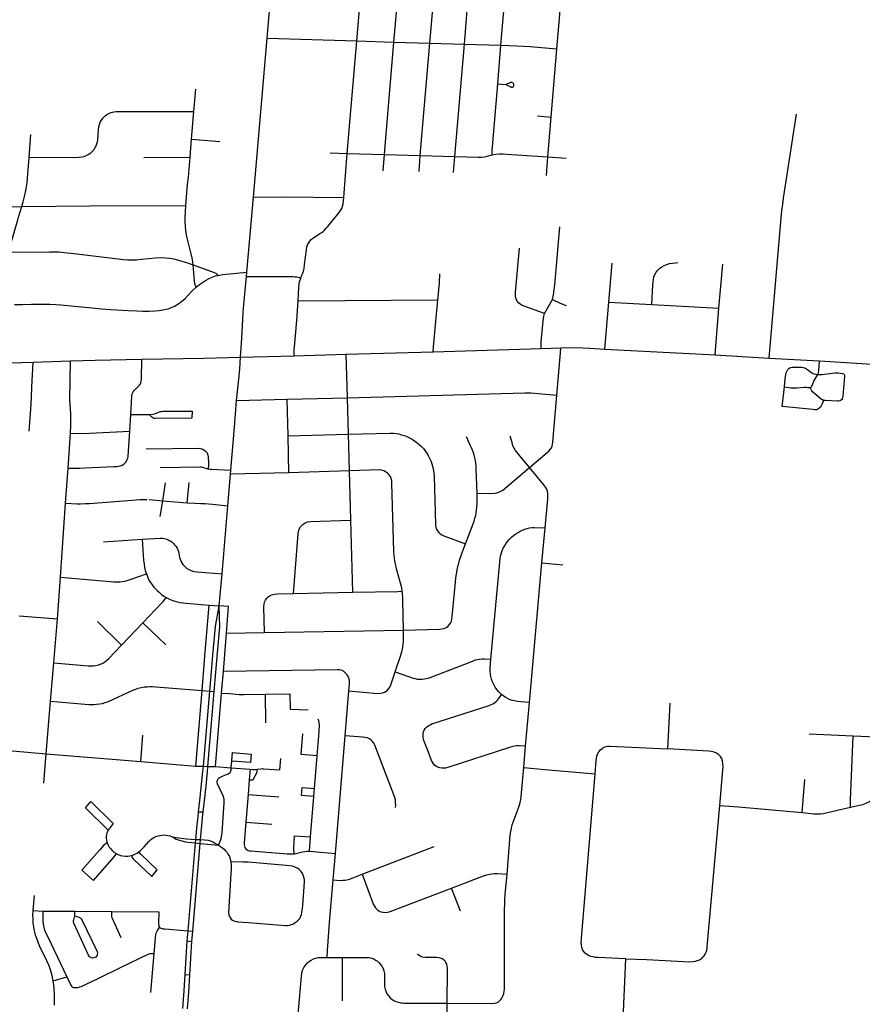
# Model space of a CAD drawing. Extents: x 1410746 to 1533160, y 578873 to 704954.
# Tile 50 of 227: x 1499549 to 1506122, y 592339 to 600020. Entities that reach past the tile are written whole.
import ezdxf

# ---------------------------------------------------------------- set-up
doc = ezdxf.new("R2010")
doc.units = 0
doc.header["$MEASUREMENT"] = 0
doc.layers.add('MC_STREETS', color=254, linetype='CONTINUOUS')

msp = doc.modelspace()

# ---------------------------------------------------------------- linework, layer by layer
at = {"layer": 'MC_STREETS'}
for p, q in [((1502179.28845, 599854.631975), (1502240.54745, 600593.165175)), ((1502468.964475, 599846.2745), (1502531.209925, 600586.68455)), ((1502749.62275, 599837.96785), (1502811.2715, 600580.22855)), ((1503018.74185, 599829.83025), (1503079.469425, 600575.4912)), ((1503740.006925, 599793.597325), (1503765.21475, 600093.106075)), ((1501372.406625, 598634.70575), (1501479.0193, 599875.855325)), ((1501479.0193, 599875.855325), (1502179.28845, 599854.631975)), ((1502103.9728, 598976.8287), (1502179.28845, 599854.631975)), ((1502179.28845, 599854.631975), (1502468.964475, 599846.2745)), ((1502395.41715, 598968.292075), (1502468.964475, 599846.2745)), ((1502468.964475, 599846.2745), (1502749.62275, 599837.96785)), ((1502674.374875, 598960.4165), (1502749.62275, 599837.96785)), ((1502749.62275, 599837.96785), (1503018.74185, 599829.83025)), ((1502944.471975, 598952.451625), (1503018.74185, 599829.83025)), ((1503018.74185, 599829.83025), (1503303.16945, 599821.53035)), ((1503278.5222, 599520.0031), (1503303.16945, 599821.53035)), ((1503694.365225, 599259.55235), (1503740.006925, 599793.597325)), ((1503278.5222, 599520.0031), (1503341.028225, 599515.100675)), ((1500908.691675, 599303.09225), (1500923.732775, 599478.8447)), ((1500890.15735, 599088.718625), (1500908.691675, 599303.09225)), ((1503588.7229, 599269.56335), (1503694.365225, 599259.55235)), ((1503668.685925, 598949.845675), (1503694.365225, 599259.55235)), ((1499622.400775, 598946.53295), (1499636.395525, 599125.072525)), ((1500878.30175, 598947.4076), (1500890.15735, 599088.718625)), ((1500890.15735, 599088.718625), (1501110.3832, 599069.693925)), ((1501970.798025, 598980.640025), (1502103.9728, 598976.8287)), ((1502077.988825, 598633.300125), (1502103.9728, 598976.8287)), ((1502103.9728, 598976.8287), (1502395.41715, 598968.292075)), ((1502385.777875, 598840.799025), (1502395.41715, 598968.292075)), ((1502395.41715, 598968.292075), (1502674.374875, 598960.4165)), ((1502664.55045, 598835.5878), (1502674.374875, 598960.4165)), ((1502674.374875, 598960.4165), (1502944.471975, 598952.451625)), ((1502933.281975, 598827.459125), (1502944.471975, 598952.451625)), ((1500518.3663, 598946.37655), (1500878.30175, 598947.4076)), ((1503657.903225, 598805.5622), (1503668.685925, 598949.845675)), ((1503668.685925, 598949.845675), (1503810.709075, 598940.489925)), ((1501321.38375, 598051.159275), (1501372.406625, 598634.70575)), ((1504144.71935, 597816.589225), (1504169.95375, 598122.1235)), ((1505002.6995, 597770.894425), (1505033.5388, 598113.2328)), ((1501318.4127, 598017.179375), (1501321.38375, 598051.159275)), ((1501721.0014, 597826.350175), (1502811.136325, 597834.60665)), ((1504114.482225, 597450.1095), (1504144.71935, 597816.589225)), ((1504144.71935, 597816.589225), (1504480.794625, 597799.287725)), ((1504480.794625, 597799.287725), (1505002.6995, 597770.894425)), ((1504973.328, 597405.2793), (1505002.6995, 597770.894425)), ((1502095.759775, 597410.36585), (1502775.601825, 597429.3107)), ((1502775.601825, 597429.3107), (1503617.2166, 597455.0895)), ((1503617.2166, 597455.0895), (1503769.900325, 597460.93025)), ((1504114.482225, 597450.1095), (1504973.328, 597405.2793)), ((1499389.2782, 597340.143775), (1499654.155425, 597349.2869)), ((1499654.155425, 597349.2869), (1499946.5313, 597360.1189)), ((1501272.392825, 597388.126525), (1501690.11875, 597398.90345)), ((1501690.11875, 597398.90345), (1502095.759775, 597410.36585)), ((1502105.6081, 597071.1938), (1502095.759775, 597410.36585)), ((1504973.328, 597405.2793), (1505395.226925, 597380.797225)), ((1505395.226925, 597380.797225), (1505787.1121, 597357.820725)), ((1505787.1121, 597357.820725), (1506239.486225, 597329.015625)), ((1501239.7219, 597048.551075), (1501635.0057, 597058.878225)), ((1501635.0057, 597058.878225), (1502105.6081, 597071.1938)), ((1501642.148675, 596772.975275), (1501635.0057, 597058.878225)), ((1502113.882825, 596786.011825), (1502105.6081, 597071.1938)), ((1500408.2465, 596808.899375), (1500416.52875, 596941.190525)), ((1500416.52875, 596941.190525), (1500559.762475, 596941.001225)), ((1499926.584725, 596522.26045), (1499945.386025, 596793.558875)), ((1501642.148675, 596772.975275), (1502113.882825, 596786.011825)), ((1501649.520625, 596485.41385), (1501642.148675, 596772.975275)), ((1502120.92875, 596501.772625), (1502113.882825, 596786.011825)), ((1499907.7962, 596248.22), (1499926.584725, 596522.26045)), ((1501193.8196, 596475.0953), (1501196.30715, 596506.784)), ((1502120.92875, 596501.772625), (1501649.520625, 596485.41385)), ((1502131.0871, 596114.717375), (1502120.92875, 596501.772625)), ((1501172.8405, 596228.180875), (1501193.8196, 596475.0953)), ((1501649.520625, 596485.41385), (1501193.8196, 596475.0953)), ((1500664.542825, 596267.7171), (1500686.48935, 596405.98765)), ((1500855.85765, 596251.69955), (1500870.86435, 596410.1543)), ((1500560.0098, 596276.468975), (1500664.542825, 596267.7171)), ((1500645.169925, 596145.22375), (1500664.542825, 596267.7171)), ((1500664.542825, 596267.7171), (1500855.85765, 596251.69955)), ((1499868.70785, 595669.9583), (1499907.7962, 596248.22)), ((1501128.090575, 595697.059125), (1501172.8405, 596228.180875)), ((1502146.92185, 595553.413925), (1502131.0871, 596114.717375)), ((1503622.551025, 595781.635525), (1503648.181575, 596056.055775)), ((1500203.806275, 595946.028975), (1500504.57705, 595966.4345)), ((1503526.208825, 594693.3265), (1503622.551025, 595781.635525)), ((1503622.551025, 595781.635525), (1503784.816825, 595766.651325)), ((1499842.981025, 595346.32255), (1499868.70785, 595669.9583)), ((1501106.16245, 595446.705725), (1501128.090575, 595697.059125)), ((1501684.79205, 595543.6615), (1502146.92185, 595553.413925)), ((1501027.12615, 595452.7527), (1501106.16245, 595446.705725)), ((1499543.8747, 595370.4791), (1499842.981025, 595346.32255)), ((1499814.728025, 595002.1121), (1499842.981025, 595346.32255)), ((1500155.413375, 595325.022475), (1500342.415575, 595140.494)), ((1500342.415575, 595140.494), (1500510.412525, 595314.57145)), ((1500510.412525, 595314.57145), (1500687.9971, 595142.555)), ((1501138.887725, 594934.2293), (1501163.665625, 595234.2113)), ((1501163.665625, 595234.2113), (1501457.60665, 595239.375975)), ((1501457.60665, 595239.375975), (1502543.060075, 595258.802575)), ((1499788.9514, 594702.552725), (1499814.728025, 595002.1121)), ((1501124.494375, 594765.823575), (1501138.887725, 594934.2293)), ((1500922.80285, 594197.617925), (1500972.70475, 594785.883475)), ((1500972.70475, 594785.883475), (1501031.437725, 594781.122825)), ((1500981.999425, 594195.950075), (1501031.437725, 594781.122825)), ((1501017.92005, 594194.938025), (1501067.46205, 594778.20285)), ((1501031.437725, 594781.122825), (1501067.46205, 594778.20285)), ((1501077.6264, 594193.2558), (1501124.494375, 594765.823575)), ((1501465.569925, 594758.158225), (1501656.5829, 594761.638625)), ((1501469.63015, 594534.86115), (1501465.569925, 594758.158225)), ((1502087.8622, 594434.385525), (1502116.241575, 594783.12845)), ((1499754.660675, 594293.742175), (1499788.9514, 594702.552725)), ((1503495.478225, 594351.74915), (1503526.208825, 594693.3265)), ((1504605.203225, 594331.4919), (1504622.979025, 594689.13805)), ((1500493.9655, 594232.9752), (1500510.278775, 594439.49835)), ((1502011.564675, 593515.68495), (1502087.8622, 594434.385525)), ((1505706.26735, 594449.587875), (1506049.820525, 594434.261075)), ((1503481.688525, 594185.8329), (1503495.478225, 594351.74915)), ((1499347.2781, 594327.726825), (1499754.660675, 594293.742175)), ((1499736.591725, 594064.565425), (1499754.660675, 594293.742175)), ((1499754.660675, 594293.742175), (1500493.9655, 594232.9752)), ((1501849.0053, 594023.54705), (1501869.733675, 594277.107375)), ((1500493.9655, 594232.9752), (1500922.80285, 594197.617925)), ((1500922.80285, 594197.617925), (1500981.999425, 594195.950075)), ((1500981.999425, 594195.950075), (1501017.92005, 594194.938025)), ((1501017.92005, 594194.938025), (1501077.6264, 594193.2558)), ((1501077.6264, 594193.2558), (1501199.213175, 594184.279975)), ((1501199.213175, 594184.279975), (1501203.4844, 594236.962)), ((1501199.213175, 594184.279975), (1501346.60185, 594172.62115)), ((1501346.60185, 594172.62115), (1501339.924875, 594090.655025)), ((1503481.688525, 594185.8329), (1503645.1637, 594170.405875)), ((1503645.1637, 594170.405875), (1504039.007475, 594136.6764)), ((1501339.924875, 594090.655025), (1501330.643025, 593976.711525)), ((1505651.7928, 593834.0855), (1505674.895175, 594093.10145)), ((1501330.643025, 593976.711525), (1501312.997975, 593760.1023)), ((1501330.643025, 593976.711525), (1501569.58025, 593957.120275)), ((1501817.581025, 593644.76325), (1501843.736725, 593959.098825)), ((1501843.736725, 593959.098825), (1501849.0053, 594023.54705)), ((1500944.626075, 593841.4619), (1500980.7545, 593839.647225)), ((1501312.997975, 593760.1023), (1501515.55135, 593743.560925)), ((1500863.1187, 592912.7898), (1500920.62435, 593597.856175)), ((1500898.908425, 592909.8398), (1500957.1005, 593594.31535)), ((1500920.62435, 593597.856175), (1500923.2222, 593625.665825)), ((1500920.62435, 593597.856175), (1500957.1005, 593594.31535)), ((1500923.2222, 593625.665825), (1500959.550275, 593623.4499)), ((1500957.1005, 593594.31535), (1500959.550275, 593623.4499)), ((1501808.880875, 593532.7239), (1501817.581025, 593644.76325)), ((1501808.880875, 593532.7239), (1502011.564675, 593515.68495)), ((1501994.1118, 593308.9225), (1502011.564675, 593515.68495)), ((1502220.2525, 593354.508025), (1502781.468825, 593569.641475)), ((1502986.82025, 593064.892475), (1502918.1957, 593244.28315)), ((1499654.2556, 593069.977775), (1499663.647875, 593187.154375)), ((1499654.2556, 593069.977775), (1499730.142575, 593065.6332)), ((1499730.142575, 593065.6332), (1499978.445875, 593064.02495)), ((1499978.91295, 593029.692175), (1499978.445875, 593064.02495)), ((1499978.445875, 593064.02495), (1500266.666625, 593062.562075)), ((1500266.666625, 593062.562075), (1500634.6992, 593060.694125)), ((1500856.10785, 592832.749025), (1500863.1187, 592912.7898)), ((1500863.1187, 592912.7898), (1500898.908425, 592909.8398)), ((1500891.8875, 592829.7588), (1500898.908425, 592909.8398)), ((1500839.522375, 592571.7034), (1500856.10785, 592832.749025)), ((1500856.10785, 592832.749025), (1500891.8875, 592829.7588)), ((1500875.786325, 592568.6727), (1500891.8875, 592829.7588)), ((1500571.40105, 592430.1523), (1500598.013225, 592735.19925)), ((1501947.94625, 592704.635925), (1502066.440225, 592704.289)), ((1502068.0585, 592364.916175), (1502066.440225, 592704.289)), ((1504246.956375, 591958.94165), (1504276.41095, 592694.009325)), ((1499809.7424, 592521.872525), (1499917.560925, 592551.729675)), ((1500839.522375, 592571.7034), (1500875.786325, 592568.6727)), ((1502886.46095, 591974.823175), (1502883.290425, 592346.775625))]:
    msp.add_line(p, q, dxfattribs=at)
for points in [[(1503303.16945, 599821.53035), (1503324.240425, 600061.122675), (1503326.2492, 600082.80675), (1503329.71845, 600105.356825), (1503335.500525, 600123.85945), (1503344.462725, 600142.072975), (1503352.846725, 600156.23905), (1503362.09805, 600169.2487), (1503374.8186, 600183.125675), (1503459.9399, 600259.02175)], [(1501479.0193, 599875.855325), (1501495.213175, 600059.547075), (1501507.128525, 600180.72595)], [(1503303.16945, 599821.53035), (1503425.8926, 599817.48805), (1503530.753725, 599810.5436), (1503740.006925, 599793.597325)], [(1503234.00685, 598964.841375), (1503234.9213, 599000.733525), (1503236.388475, 599028.744975), (1503278.5222, 599520.0031)], [(1503403.951625, 599512.87835), (1503402.968225, 599518.614875), (1503400.6736, 599523.204075), (1503395.9205, 599527.957175), (1503390.8396, 599530.579575), (1503385.594775, 599531.399075), (1503379.038775, 599530.251775), (1503373.630075, 599527.465475), (1503364.94335, 599523.204075), (1503355.60105, 599519.926075), (1503341.028225, 599515.100675)], [(1503341.028225, 599515.100675), (1503358.05955, 599508.12525), (1503365.76285, 599503.53605), (1503374.285675, 599498.127325), (1503380.841675, 599494.849325), (1503386.906, 599493.865925), (1503392.6425, 599494.685425), (1503397.3956, 599496.980025), (1503401.0014, 599500.749725), (1503403.459925, 599505.83065), (1503403.951625, 599512.87835)], [(1499622.400775, 598946.53295), (1500010.939825, 598948.24675), (1500032.7105, 598949.831425), (1500051.791625, 598953.86265), (1500068.722775, 598960.04385), (1500084.578925, 598967.83755), (1500103.12255, 598980.4687), (1500117.63495, 598993.906125), (1500129.728625, 599007.343525), (1500138.86605, 599022.124675), (1500146.391, 599037.443325), (1500152.034725, 599051.687), (1500155.7972, 599067.811875), (1500157.947175, 599083.936775), (1500163.859625, 599163.755), (1500166.815875, 599184.9861), (1500171.384575, 599203.529725), (1500178.1033, 599219.654625), (1500186.971975, 599236.8545), (1500198.52815, 599251.9044), (1500213.3093, 599266.68555), (1500229.9717, 599279.585475), (1500245.5591, 599288.185425), (1500263.565225, 599295.979125), (1500282.3776, 599301.622825), (1500300.652475, 599304.3103), (1500321.48705, 599305.01495), (1500908.691675, 599303.09225)], [(1505395.226925, 597380.797225), (1505490.177775, 598475.807075), (1505495.507625, 598528.974775), (1505501.584025, 598581.926175), (1505508.094425, 598627.499075), (1505609.9598, 599283.02085)], [(1502944.471975, 598952.451625), (1503129.171225, 598948.00345), (1503152.51925, 598948.801675), (1503174.669925, 598950.9968), (1503196.22195, 598955.18745), (1503234.00685, 598964.841375)], [(1503234.00685, 598964.841375), (1503262.5792, 598970.157175), (1503291.81605, 598972.81505), (1503318.06275, 598973.1473), (1503346.96735, 598971.81835), (1503668.685925, 598949.845675)], [(1499565.87385, 598564.273575), (1499576.555, 598600.2766), (1499589.54255, 598650.96995), (1499597.921625, 598687.9392), (1499602.869525, 598716.324625), (1499606.25495, 598747.835025), (1499611.984125, 598817.6267), (1499622.400775, 598946.53295)], [(1500845.035175, 598571.4075), (1500858.92405, 598733.9075), (1500865.917175, 598792.000425), (1500878.30175, 598947.4076)], [(1499565.87385, 598564.273575), (1500097.28915, 598567.177725), (1500845.035175, 598571.4075)], [(1500902.37875, 598107.908625), (1500896.083975, 598149.139525), (1500886.70185, 598192.588075), (1500855.79905, 598318.2825), (1500851.175775, 598341.2766), (1500845.3824, 598375.9214), (1500842.2574, 598408.213075), (1500840.521275, 598444.6714), (1500840.521275, 598474.879725), (1500845.035175, 598571.4075)], [(1501372.406625, 598634.70575), (1501605.98205, 598638.46375), (1502077.988825, 598633.300125)], [(1501953.0379, 598407.389725), (1501987.229525, 598447.902525), (1502041.2063, 598515.191075), (1502051.8735, 598531.247675), (1502061.75505, 598547.824425), (1502068.5401, 598564.459425), (1502072.2521, 598583.019425), (1502077.988825, 598633.300125)], [(1499352.961575, 598561.586525), (1499389.273175, 598560.92185), (1499565.87385, 598564.273575)], [(1499467.373325, 598205.519475), (1499471.99875, 598235.164275), (1499478.0942, 598260.18885), (1499535.849325, 598459.1271), (1499541.1252, 598479.0401), (1499565.87385, 598564.273575)], [(1501741.104975, 598007.651525), (1501750.900025, 598028.2726), (1501757.10735, 598042.38015), (1501762.889725, 598059.422675), (1501767.546925, 598080.188375), (1501771.83415, 598109.214025), (1501785.691625, 598225.380525), (1501789.802775, 598246.239925), (1501795.5395, 598264.799925), (1501803.6384, 598280.322825), (1501813.087125, 598293.48355), (1501823.5482, 598304.282075), (1501835.696575, 598314.743175), (1501849.19475, 598324.8668), (1501891.37655, 598351.5257), (1501905.549625, 598361.311875), (1501918.71035, 598371.4355), (1501929.130375, 598381.074025), (1501941.002575, 598393.594775), (1501953.0379, 598407.389725)], [(1503705.691725, 597837.202475), (1503713.9873, 597874.938625), (1503723.0086, 597952.370225), (1503763.101775, 598403.06675)], [(1499467.373325, 598205.519475), (1499781.2765, 598210.5134), (1499822.1619, 598210.253), (1499854.9744, 598208.430075), (1499896.38065, 598204.523825), (1499948.464, 598198.273825), (1499996.12025, 598192.805075), (1500358.62025, 598149.5759), (1500390.9119, 598146.711325), (1500421.659575, 598146.261575), (1500460.84945, 598148.090325), (1500500.2869, 598151.398825), (1500609.371725, 598161.32505), (1500657.535175, 598164.11585), (1500687.396275, 598163.4214), (1500720.035175, 598160.2964), (1500750.93795, 598153.699175), (1500813.090725, 598137.0325), (1500849.54905, 598126.963075), (1500879.405125, 598116.8807), (1500902.37875, 598107.908625)], [(1503644.005, 597727.953775), (1503483.59735, 597784.7961), (1503464.031425, 597793.16845), (1503449.28605, 597803.2744), (1503439.596125, 597812.55915), (1503432.983925, 597820.694975), (1503422.924225, 597840.551225), (1503416.8537, 597862.88485), (1503416.92165, 597895.314875), (1503447.13, 598238.023225)], [(1500902.37875, 598107.908625), (1501066.8892, 598047.438925), (1501078.18185, 598041.939775), (1501086.646675, 598034.3928), (1501094.42845, 598025.514425)], [(1500926.354975, 597933.1634), (1500917.084125, 597952.198725), (1500914.195675, 597965.697725), (1500911.92005, 597982.6882), (1500902.37875, 598107.908625)], [(1504480.794625, 597799.287725), (1504488.198325, 597949.465875), (1504489.980125, 597971.5416), (1504492.434325, 597994.243075), (1504496.7292, 598014.183575), (1504503.4783, 598032.283425), (1504513.908725, 598050.076475), (1504526.1798, 598065.7221), (1504541.51865, 598080.754175), (1504558.0846, 598092.411675), (1504576.184425, 598102.22855), (1504597.352025, 598111.125075), (1504618.826425, 598117.260625), (1504640.607575, 598121.5555), (1504663.748925, 598124.533575), (1504683.55635, 598126.15715)], [(1501094.42845, 598025.514425), (1501109.30925, 598028.162475), (1501133.3916, 598031.42365), (1501321.38375, 598051.159275)], [(1502811.136325, 597834.60665), (1502822.652075, 597962.128675), (1502826.87495, 598036.60235)], [(1500926.354975, 597933.1634), (1500952.3167, 597953.538425), (1500975.320775, 597969.641275), (1500998.345025, 597984.743625), (1501026.258375, 598000.203825), (1501051.891475, 598012.0345), (1501076.21005, 598020.9075), (1501094.42845, 598025.514425)], [(1501272.392825, 597388.126525), (1501281.1267, 597536.3673), (1501286.074625, 597635.58605), (1501288.922625, 597684.691175), (1501293.1164, 597737.24385), (1501298.835025, 597799.127725), (1501318.4127, 598017.179375)], [(1501318.4127, 598017.179375), (1501680.279175, 598016.383425), (1501694.901725, 598015.394325), (1501710.163525, 598013.73385), (1501741.104975, 598007.651525)], [(1501721.0014, 597826.350175), (1501727.813475, 597930.198475), (1501730.167475, 597956.089025), (1501732.77165, 597975.8807), (1501736.065475, 597991.45315), (1501741.104975, 598007.651525)], [(1499508.438025, 597797.3387), (1499570.498325, 597799.269475), (1499640.8608, 597801.1837), (1499784.60885, 597800.800975), (1499828.708025, 597798.75315), (1499870.374675, 597795.975375), (1500110.999675, 597771.3226), (1500190.16635, 597763.6837), (1500259.6108, 597759.169825), (1500399.1708, 597751.099525), (1500463.053825, 597747.986825), (1500510.30525, 597746.3226), (1500558.529375, 597746.286325), (1500602.66635, 597748.0587), (1500638.43025, 597750.8365), (1500679.749675, 597758.12815), (1500708.3278, 597765.3479), (1500733.2219, 597774.100375), (1500756.138575, 597785.2115), (1500783.91635, 597801.530925), (1500810.999675, 597820.975375), (1500839.124675, 597845.280925), (1500863.777475, 597869.9337), (1500892.944125, 597901.1837), (1500926.354975, 597933.1634)], [(1501690.11875, 597398.90345), (1501690.7687, 597444.6778), (1501691.938025, 597466.846), (1501711.03565, 597674.424625), (1501721.0014, 597826.350175)], [(1502775.601825, 597429.3107), (1502777.04755, 597467.162575), (1502811.136325, 597834.60665)], [(1503644.005, 597727.953775), (1503662.9441, 597764.030375), (1503705.691725, 597837.202475)], [(1503705.691725, 597837.202475), (1503766.019675, 597808.77735), (1503813.0337, 597791.792475)], [(1503617.2166, 597455.0895), (1503617.732525, 597506.0988), (1503631.852225, 597668.926), (1503634.63, 597688.023225), (1503638.0107, 597706.9976), (1503644.005, 597727.953775)], [(1503739.181475, 597091.165125), (1503768.542325, 597420.431725), (1503769.900325, 597460.93025)], [(1503769.900325, 597460.93025), (1503881.1362, 597462.08285), (1503997.24595, 597457.084), (1504114.482225, 597450.1095)], [(1499624.414, 596809.1168), (1499635.3515, 596980.9918), (1499641.080675, 597071.8772), (1499643.94525, 597154.4293), (1499654.155425, 597349.2869)], [(1499945.386025, 596793.558875), (1499948.40755, 596857.0253), (1499948.700775, 596904.352075), (1499947.288225, 596947.068675), (1499940.79585, 597053.55595), (1499946.5313, 597360.1189)], [(1499946.5313, 597360.1189), (1500137.834275, 597365.331575), (1500501.8162, 597370.7592)], [(1500416.52875, 596941.190525), (1500424.421775, 597082.226225), (1500427.373175, 597101.931075), (1500433.102325, 597116.774825), (1500441.696075, 597128.233175), (1500467.998175, 597153.493575), (1500483.608075, 597168.8635), (1500491.17525, 597180.3165), (1500497.685675, 597198.28525), (1500500.32795, 597218.081625), (1500501.8162, 597370.7592)], [(1500501.8162, 597370.7592), (1500984.598, 597380.7473), (1501272.392825, 597388.126525)], [(1501239.7219, 597048.551075), (1501260.553775, 597238.971475), (1501265.44515, 597296.591475), (1501272.392825, 597388.126525)], [(1505774.407225, 597252.1809), (1505777.932725, 597260.88335), (1505780.509375, 597269.5999), (1505782.337925, 597281.815875), (1505787.1121, 597357.820725)], [(1505513.9093, 597155.437025), (1505521.100575, 597221.511275), (1505526.18345, 597250.4202), (1505529.290725, 597264.28215), (1505532.677075, 597275.3477), (1505537.357225, 597284.942), (1505542.037375, 597292.430275), (1505549.52565, 597299.2165), (1505556.779875, 597303.89665), (1505564.268125, 597307.17275), (1505574.096475, 597309.278825), (1505589.072975, 597310.682875), (1505599.01005, 597310.410525), (1505622.476625, 597309.783075), (1505646.63855, 597308.384425), (1505660.8794, 597306.507), (1505669.9796, 597304.322975), (1505677.80575, 597301.5929), (1505686.177925, 597296.6788), (1505704.7423, 597282.664525), (1505731.86085, 597263.91815), (1505743.9862, 597258.0311), (1505758.260675, 597254.286975), (1505774.407225, 597252.1809)], [(1505774.407225, 597252.1809), (1505808.572375, 597253.35095), (1505826.465925, 597254.68915), (1505909.358725, 597264.762575), (1505921.35985, 597265.52695), (1505935.0297, 597264.426275), (1505968.1312, 597260.1012), (1505974.52825, 597257.71445), (1505979.736575, 597252.940125), (1505982.55775, 597246.2127), (1505983.032075, 597238.39665), (1505969.623725, 597082.056025), (1505967.8008, 597071.516525), (1505964.5456, 597063.27), (1505958.686225, 597055.240475), (1505952.82685, 597050.6832), (1505946.316425, 597046.99395), (1505937.20185, 597045.040825), (1505927.1654, 597044.4558), (1505834.7713, 597048.51305), (1505826.399225, 597049.50055), (1505818.27825, 597051.334225)], [(1505715.134825, 597149.8915), (1505720.317775, 597152.383275), (1505725.393625, 597156.322175), (1505728.986175, 597162.4359), (1505735.885725, 597180.086025), (1505745.1128, 597199.87565), (1505774.407225, 597252.1809)], [(1502105.6081, 597071.1938), (1503490.6201, 597108.8713), (1503539.36755, 597108.468425), (1503592.949475, 597105.24545), (1503739.181475, 597091.165125)], [(1505818.27825, 597051.334225), (1505813.291075, 597035.808125), (1505808.134225, 597022.161125), (1505801.8944, 597008.751225), (1505792.9221, 596996.473325), (1505783.637325, 596987.695575), (1505774.875475, 596981.23875), (1505764.024775, 596977.5495), (1505751.437975, 596977.3325), (1505735.812975, 596978.20055), (1505497.3869, 597003.627075), (1505513.9093, 597155.437025)], [(1505513.9093, 597155.437025), (1505568.3757, 597148.96075), (1505587.531925, 597147.799775), (1505612.102425, 597147.617775), (1505671.363675, 597152.469575), (1505684.33625, 597152.2836), (1505696.795225, 597150.688875), (1505706.662725, 597149.791825), (1505715.134825, 597149.8915)], [(1505818.27825, 597051.334225), (1505811.5037, 597053.72095), (1505804.823375, 597057.627625), (1505750.491825, 597100.6879), (1505734.740625, 597116.218475), (1505727.754775, 597124.919075), (1505721.851925, 597134.363625), (1505715.134825, 597149.8915)], [(1501196.30715, 596506.784), (1501223.574625, 596840.27355), (1501239.7219, 597048.551075)], [(1503524.88425, 596527.141225), (1503664.475425, 596643.858925), (1503676.42625, 596655.290125), (1503687.59765, 596667.240925), (1503696.43085, 596680.49075), (1503702.146475, 596693.740575), (1503706.303275, 596707.769775), (1503708.641475, 596724.397), (1503739.181475, 597091.165125)], [(1500559.762475, 596941.001225), (1500586.5886, 596943.675875), (1500601.887775, 596946.1908), (1500614.881575, 596949.9632), (1500647.6365, 596962.92505), (1500656.5875, 596964.633625), (1500666.22845, 596965.48325), (1500893.714925, 596965.571775)], [(1500893.714925, 596965.571775), (1500890.8952, 596911.19135), (1500609.428775, 596907.95845), (1500597.067475, 596909.514725), (1500587.6365, 596913.915875), (1500579.462975, 596920.412775), (1500559.762475, 596941.001225)], [(1499945.386025, 596793.558875), (1500042.063275, 596792.870775), (1500408.2465, 596808.899375)], [(1500334.077975, 596540.361225), (1500348.1839, 596545.135525), (1500360.553675, 596552.079975), (1500370.3193, 596560.97755), (1500379.216875, 596571.82825), (1500385.9443, 596583.547), (1500392.2377, 596598.303925), (1500396.14395, 596616.099075), (1500408.2465, 596808.899375)], [(1502113.882825, 596786.011825), (1502439.4624, 596795.62215), (1502464.136525, 596794.7513), (1502485.036975, 596792.429025), (1502506.2277, 596788.655325), (1502527.41845, 596782.559375), (1502549.7703, 596775.302275), (1502574.154175, 596765.4326), (1502593.893475, 596756.4338), (1502611.6008, 596746.854425), (1502629.5984, 596735.243075), (1502647.8863, 596721.599725), (1502665.303325, 596706.50495), (1502682.4301, 596690.53935), (1502698.3957, 596673.702875), (1502711.4585, 596658.027525), (1502723.06985, 596641.191075), (1502735.552075, 596620.871175), (1502746.58285, 596599.970725), (1502756.162225, 596578.78), (1502765.161025, 596554.39615), (1502772.708425, 596527.9803), (1502777.64325, 596503.015875), (1502780.546075, 596480.373725), (1502781.9975, 596456.28015), (1502793.0283, 596082.394375), (1502796.221425, 596061.493925), (1502801.7368, 596046.108875), (1502808.9939, 596032.17525), (1502817.702425, 596019.983325), (1502828.44295, 596009.823375), (1502842.086275, 596001.114875), (1502857.18105, 595994.14805), (1503025.79815, 595930.43335)], [(1503116.48125, 596323.05055), (1503110.49165, 596516.279725), (1503109.186175, 596537.093325), (1503107.627075, 596557.9464), (1503104.7625, 596580.0818), (1503100.595825, 596602.73805), (1503094.0854, 596625.91515), (1503086.2729, 596649.873475), (1503076.6375, 596674.092225), (1503064.3979, 596701.9568), (1503035.752075, 596765.23805)], [(1503524.88425, 596527.141225), (1503416.3036, 596658.950575), (1503405.76965, 596676.50715), (1503397.126425, 596695.684325), (1503389.5636, 596720.533625), (1503375.518325, 596771.58275)], [(1500534.8124, 596671.312675), (1500948.89605, 596676.4501), (1500960.376625, 596675.65295), (1500970.576275, 596673.2658), (1500979.039825, 596669.142525), (1500988.1544, 596663.06615), (1500996.475525, 596656.256925), (1501005.98365, 596647.297375), (1501011.28625, 596640.349125), (1501015.49175, 596631.572425), (1501018.102325, 596621.8335), (1501020.06295, 596611.4591), (1501022.135575, 596562.612525), (1501022.008575, 596548.699825), (1501020.806825, 596535.7147), (1501017.7842, 596515.95135)], [(1499926.584725, 596522.26045), (1499964.1328, 596520.971175), (1499989.752425, 596521.40195), (1500016.2814, 596522.257725), (1500058.96125, 596524.809), (1500284.3818, 596534.718875), (1500303.91305, 596535.803925), (1500319.32105, 596537.54005), (1500334.077975, 596540.361225)], [(1500645.525175, 596526.82385), (1500953.6492, 596531.555725), (1500965.801975, 596530.687675), (1500977.0867, 596528.300525), (1501003.520775, 596519.51365), (1501017.7842, 596515.95135)], [(1501017.7842, 596515.95135), (1501031.696, 596513.637525), (1501045.267475, 596512.43035), (1501196.30715, 596506.784)], [(1502533.40525, 595562.71875), (1502529.08515, 595587.31015), (1502524.432725, 595606.58445), (1502490.791825, 595726.5722), (1502482.106075, 595762.60205), (1502475.028775, 595798.3102), (1502470.20335, 595838.843775), (1502468.273175, 595871.978375), (1502452.345475, 596404.748975), (1502450.90165, 596424.6506), (1502447.6847, 596441.700425), (1502440.6074, 596457.4635), (1502429.348075, 596472.58315), (1502418.08875, 596483.5208), (1502403.61245, 596494.136725), (1502389.457875, 596501.535725), (1502372.729725, 596506.03945), (1502355.0365, 596507.969625), (1502120.92875, 596501.772625)], [(1503116.48125, 596323.05055), (1503254.7044, 596326.787525), (1503272.152325, 596328.87085), (1503288.037725, 596333.818775), (1503302.100225, 596341.11045), (1503316.683575, 596350.48545), (1503524.88425, 596527.141225)], [(1503648.181575, 596056.055775), (1503668.255775, 596282.311225), (1503669.375, 596304.236375), (1503669.93695, 596323.62435), (1503667.4081, 596341.6074), (1503661.7884, 596357.061575), (1503651.672925, 596373.9207), (1503639.0286, 596390.217825), (1503524.88425, 596527.141225)], [(1499907.7962, 596248.22), (1499997.006425, 596242.95515), (1500024.0784, 596242.95515), (1500060.92635, 596244.835125), (1500094.0143, 596246.715125), (1500457.240225, 596275.15835), (1500486.58815, 596276.872975), (1500521.5024, 596278.2365), (1500543.22435, 596277.82365)], [(1503025.79815, 595930.43335), (1503086.73565, 596086.68335), (1503094.54815, 596109.0792), (1503100.79815, 596130.43335), (1503106.2669, 596151.787525), (1503110.693975, 596174.18335), (1503113.818975, 596194.756275), (1503115.902325, 596216.631275), (1503117.464825, 596241.11045), (1503116.48125, 596323.05055)], [(1500855.85765, 596251.69955), (1500915.656025, 596247.6543), (1500963.225475, 596246.265425), (1500993.781025, 596245.22375), (1501054.050625, 596239.5441), (1501172.8405, 596228.180875)], [(1501684.79205, 595543.6615), (1501721.8132, 596009.692525), (1501724.05375, 596028.0747), (1501730.30375, 596046.564275), (1501740.46, 596062.970525), (1501750.61625, 596075.470525), (1501760.7725, 596084.845525), (1501776.137075, 596094.741375), (1501794.36625, 596101.5122), (1501816.3779, 596106.0255), (1502131.0871, 596114.717375)], [(1503225.02415, 595031.584425), (1503293.555925, 595786.918175), (1503296.327775, 595815.8535), (1503299.830575, 595838.75655), (1503306.566775, 595860.0429), (1503313.30295, 595877.826425), (1503321.386375, 595896.68775), (1503330.27815, 595913.66295), (1503340.51715, 595930.09925), (1503353.450625, 595948.421675), (1503368.27025, 595966.2052), (1503385.784325, 595983.719275), (1503402.490075, 595997.73055), (1503418.926375, 596009.58625), (1503436.44045, 596019.82525), (1503454.224, 596029.2559), (1503471.2549, 596036.718425), (1503490.32995, 596044.344975), (1503508.382925, 596050.54225), (1503526.9748, 596055.392325), (1503547.991725, 596057.5479), (1503563.619675, 596057.5479), (1503648.181575, 596056.055775)], [(1500504.57705, 595966.4345), (1500643.736825, 595976.237325), (1500662.83405, 595975.19565), (1500676.556775, 595973.68275), (1500688.79635, 595970.55775), (1500699.47345, 595966.6515), (1500711.0761, 595960.66765), (1500723.8111, 595953.6299), (1500735.056275, 595945.681775), (1500747.940575, 595934.694975), (1500757.9945, 595923.8032), (1500768.55115, 595910.397925), (1500776.92945, 595896.489975), (1500782.9618, 595883.754975), (1500786.815825, 595872.3605), (1500789.832, 595858.6201), (1500792.8482, 595840.187875), (1500796.861825, 595824.153975), (1500800.723775, 595811.198975), (1500805.75075, 595798.63155), (1500812.486825, 595785.95955), (1500822.556275, 595770.681775), (1500836.44515, 595754.362325), (1500849.6396, 595742.556775), (1500868.042375, 595730.7512), (1500887.11565, 595721.9897), (1500907.972925, 595715.82065), (1500932.73485, 595711.887225), (1501128.090575, 595697.059125)], [(1500504.57705, 595966.4345), (1500516.15435, 595801.272825), (1500519.01675, 595774.243175), (1500523.8649, 595746.7947), (1500529.209475, 595723.422225), (1500537.396875, 595696.2733)], [(1502543.060075, 595258.802575), (1502823.8699, 595265.786275), (1502843.14075, 595266.82795), (1502859.8074, 595270.9946), (1502875.172, 595278.02585), (1502887.672, 595287.40085), (1502899.130325, 595298.07795), (1502909.286575, 595311.6196), (1502916.57825, 595326.723775), (1502921.005325, 595344.4321), (1502923.3658, 595363.36095), (1502948.041, 595632.9974), (1502951.107325, 595664.887325), (1502955.4002, 595694.01755), (1502961.6833, 595727.377075), (1502968.06955, 595754.66375), (1502974.455775, 595780.789325), (1502981.132325, 595804.5926), (1502989.55055, 595831.298725), (1502997.6785, 595855.102025), (1503025.79815, 595930.43335)], [(1499868.70785, 595669.9583), (1500282.81505, 595635.577275), (1500308.7901, 595634.6032), (1500332.900425, 595635.16245), (1500350.889775, 595636.74975), (1500368.8791, 595639.92435), (1500387.6621, 595644.686225), (1500410.9424, 595652.0936), (1500537.396875, 595696.2733)], [(1500537.396875, 595696.2733), (1500547.978825, 595669.2893), (1500557.76715, 595648.919), (1500569.165725, 595629.694325), (1500581.8411, 595612.41125), (1500596.12675, 595593.3637), (1500608.825125, 595579.07805), (1500623.639875, 595564.2633), (1500639.5128, 595550.2422), (1500656.1794, 595537.01475), (1500674.433275, 595523.7873), (1500691.099875, 595513.469875)], [(1500510.412525, 595314.57145), (1500658.15705, 595469.73745), (1500668.18545, 595480.4707), (1500678.666075, 595493.89325), (1500691.099875, 595513.469875)], [(1500691.099875, 595513.469875), (1500713.8511, 595502.094275), (1500737.131425, 595491.77685), (1500760.411725, 595484.10495), (1500780.252925, 595478.28485), (1500801.6814, 595473.258425), (1500824.4326, 595469.8193), (1500847.183825, 595467.43835), (1501027.12615, 595452.7527)], [(1501457.60665, 595239.375975), (1501454.252675, 595440.89695), (1501455.8361, 595461.164775), (1501459.319625, 595475.0989), (1501467.553425, 595492.199875), (1501477.68735, 595506.134025), (1501488.454625, 595517.217975), (1501502.705425, 595527.668575), (1501516.639575, 595534.31895), (1501535.64065, 595539.7026), (1501559.392, 595542.236075), (1501684.79205, 595543.6615)], [(1502146.92185, 595553.413925), (1502498.170675, 595558.472225), (1502533.40525, 595562.71875)], [(1502543.060075, 595258.802575), (1502538.39, 595491.60315), (1502537.39305, 595517.191475), (1502536.063775, 595539.124325), (1502533.40525, 595562.71875)], [(1500972.70475, 594785.883475), (1500993.870425, 595053.76), (1501027.12615, 595452.7527)], [(1501031.437725, 594781.122825), (1501057.28575, 595090.339575), (1501076.08775, 595285.434525), (1501106.16245, 595446.705725)], [(1501067.46205, 594778.20285), (1501093.316675, 595081.69215), (1501109.135725, 595282.5309), (1501106.16245, 595446.705725)], [(1501163.665625, 595234.2113), (1501179.1011, 595441.12525), (1501106.16245, 595446.705725)], [(1502478.845925, 594931.5141), (1502520.72645, 595055.276425), (1502525.814425, 595071.70295), (1502530.587875, 595088.724525), (1502535.438775, 595109.601375), (1502538.663175, 595128.068325), (1502541.3013, 595148.294025), (1502543.060075, 595168.81285), (1502544.232575, 595190.21105), (1502543.060075, 595258.802575)], [(1499814.728025, 595002.1121), (1500083.54695, 594980.397025), (1500103.24495, 594979.552825), (1500124.06855, 594980.115625), (1500141.51535, 594982.085425), (1500163.18315, 594987.432025), (1500180.62995, 594993.341425), (1500197.51395, 595000.939225), (1500212.99095, 595010.506825), (1500227.62375, 595021.200025), (1500241.69375, 595033.581625), (1500342.415575, 595140.494)], [(1502478.845925, 594931.5141), (1502618.16885, 594883.85785), (1502634.314675, 594879.6912), (1502649.939675, 594876.5662), (1502669.470925, 594875.0037), (1502687.960525, 594875.524525), (1502706.189675, 594877.087025), (1502720.773025, 594879.6912), (1502736.658425, 594884.118275), (1502752.023025, 594889.3266), (1503088.322125, 595019.06325), (1503105.74125, 595025.092925), (1503122.159275, 595029.14495), (1503136.89465, 595031.7926), (1503153.97875, 595033.4675), (1503174.7477, 595033.8025), (1503225.02415, 595031.584425)], [(1503308.463175, 594755.538375), (1503287.92885, 594775.485625), (1503271.792025, 594794.10505), (1503257.827475, 594813.96575), (1503246.655825, 594833.82645), (1503237.0545, 594854.5867), (1503229.684875, 594874.685675), (1503224.066075, 594895.97835), (1503220.941075, 594915.075575), (1503219.5522, 594934.52), (1503220.357625, 594960.554375), (1503225.02415, 595031.584425)], [(1502116.241575, 594783.12845), (1502120.738825, 594839.443575), (1502120.738825, 594859.756075), (1502118.134675, 594878.506075), (1502112.4055, 594894.912325), (1502103.551325, 594909.495675), (1502094.43675, 594920.433175), (1502081.515625, 594931.2971), (1502064.246525, 594942.04955), (1502044.370775, 594947.914525), (1502026.8254, 594949.268725), (1501138.887725, 594934.2293)], [(1502116.241575, 594783.12845), (1502341.572175, 594764.443575), (1502363.707575, 594765.224825), (1502379.495675, 594767.816325), (1502394.445125, 594772.79945), (1502407.6358, 594780.42075), (1502419.067725, 594790.0939), (1502429.327125, 594801.525825), (1502437.241525, 594813.837125), (1502444.27655, 594830.5453), (1502478.845925, 594931.5141)], [(1499788.9514, 594702.552725), (1500088.813175, 594678.587475), (1500108.634075, 594677.926775), (1500127.353825, 594678.36725), (1500147.6152, 594679.02795), (1500170.7396, 594681.670725), (1500195.625875, 594686.51585), (1500215.667, 594692.02165), (1500242.975825, 594701.711875), (1500432.5959, 594789.5846), (1500454.731475, 594798.472975), (1500474.660275, 594804.780625), (1500496.6835, 594810.7269), (1500519.1472, 594814.47085), (1500542.9323, 594816.673175), (1500564.074625, 594817.113625), (1500585.657375, 594816.8934), (1500611.86505, 594815.13155), (1500972.70475, 594785.883475)], [(1501124.494375, 594765.823575), (1501186.8897, 594762.6181), (1501261.8737, 594755.934225), (1501279.19275, 594755.110275), (1501299.54615, 594755.13315), (1501465.569925, 594758.158225)], [(1501656.5829, 594761.638625), (1501658.73725, 594640.62285), (1501799.6155, 594636.13705)], [(1502732.185175, 594319.116), (1502702.753375, 594396.520325), (1502697.284625, 594417.35365), (1502696.24295, 594432.97865), (1502697.80545, 594450.16615), (1502700.409625, 594464.22865), (1502705.357525, 594478.03075), (1502713.170025, 594490.53075), (1502723.065875, 594501.72865), (1502734.784625, 594511.10365), (1502749.888775, 594519.6974), (1502764.732525, 594526.207825), (1503210.38355, 594670.413075), (1503227.474, 594676.627775), (1503241.19815, 594682.8425), (1503254.14545, 594690.610875), (1503263.4675, 594698.1203), (1503274.34325, 594709.255), (1503286.77265, 594723.238075), (1503308.463175, 594755.538375)], [(1503526.208825, 594693.3265), (1503457.365475, 594699.456375), (1503431.2983, 594701.62865), (1503409.57565, 594705.352525), (1503384.129125, 594712.489975), (1503365.509725, 594720.24805), (1503335.408325, 594736.07455), (1503308.463175, 594755.538375)], [(1501869.733675, 594277.107375), (1501882.398375, 594432.0285), (1501887.356375, 594514.464925), (1501886.052075, 594536.154525), (1501882.343025, 594551.485375), (1501877.64485, 594564.343475)], [(1506049.820525, 594434.261075), (1506411.341575, 594418.791575), (1506448.701075, 594418.825125), (1506470.527875, 594421.250325), (1506492.701125, 594426.4472), (1506511.06335, 594434.4157), (1506532.890125, 594447.581075), (1506552.291725, 594462.132275), (1506641.81545, 594538.6)], [(1501869.733675, 594277.107375), (1501745.68205, 594288.191225), (1501759.1147, 594449.382925)], [(1502481.5409, 593872.8566), (1502482.70105, 593894.871775), (1502481.80125, 593913.46985), (1502479.7185, 593934.5575), (1502475.032375, 593953.04175), (1502319.34825, 594360.2156), (1502312.579375, 594375.05505), (1502302.42605, 594389.894525), (1502292.0124, 594400.568525), (1502276.9126, 594410.982175), (1502261.55245, 594417.4907), (1502241.245825, 594421.395825), (1502223.80785, 594423.823275), (1502087.8622, 594434.385525)], [(1506031.2053, 593875.59835), (1506028.979, 593905.025625), (1506028.79675, 593932.53545), (1506049.820525, 594434.261075)], [(1503495.478225, 594351.74915), (1503444.331875, 594355.61795), (1503423.850525, 594355.307625), (1503408.955, 594353.4457), (1503396.542075, 594350.652775), (1503378.853625, 594345.6876), (1502887.909625, 594186.8849), (1502870.722125, 594182.1974), (1502856.659625, 594180.3745), (1502842.857525, 594180.3745), (1502827.232525, 594183.239075), (1502812.128375, 594188.4474), (1502799.888775, 594194.6974), (1502787.6492, 594203.03075), (1502776.972125, 594214.489075), (1502769.159625, 594226.72865), (1502761.86795, 594241.051575), (1502732.185175, 594319.116)], [(1504039.007475, 594136.6764), (1504046.35275, 594241.801875), (1504048.176675, 594259.594375), (1504051.76835, 594274.7307), (1504057.66895, 594289.867025), (1504066.904675, 594307.568825), (1504079.9886, 594324.244425), (1504095.638025, 594337.0718), (1504114.366, 594346.564075), (1504133.86365, 594351.438475), (1504152.6911, 594352.5664), (1504605.203225, 594331.4919)], [(1501203.4844, 594236.962), (1501208.810225, 594302.6516), (1501353.665575, 594290.77445)], [(1501353.665575, 594290.77445), (1501349.786125, 594225.05155), (1501205.9226, 594236.7635)], [(1505009.90465, 593889.58065), (1505035.159625, 594167.9924), (1505035.746525, 594191.76225), (1505035.159625, 594216.412425), (1505031.3447, 594236.95425), (1505025.18215, 594255.14845), (1505015.49815, 594271.28845), (1505000.53195, 594288.015375), (1504984.978875, 594298.286275), (1504965.60915, 594305.968075), (1504945.362475, 594311.7852), (1504922.473025, 594314.71975), (1504605.203225, 594331.4919)], [(1500944.626075, 593841.4619), (1500953.97075, 593928.4694), (1500978.8153, 594154.9753), (1500981.999425, 594195.950075)], [(1500980.7545, 593839.647225), (1500992.512425, 593950.691625), (1501002.783425, 594042.866075), (1501013.713725, 594151.286), (1501017.92005, 594194.938025)], [(1501401.67445, 594172.63735), (1501429.112025, 594176.34135), (1501439.49775, 594177.053375), (1501449.505275, 594176.707175), (1501577.86925, 594167.1397), (1501586.115775, 594257.417475)], [(1501099.46365, 593580.3606), (1501117.365775, 593625.1258), (1501123.094925, 593643.09455), (1501127.001175, 593659.761225), (1501129.389125, 593675.622225), (1501144.41535, 593910.68605), (1501144.6227, 593921.975725), (1501143.407425, 593936.323725), (1501140.54285, 593949.084125), (1501135.85535, 593963.927875), (1501091.844925, 594058.198725), (1501089.501175, 594068.09455), (1501090.54285, 594078.2508), (1501093.407425, 594088.40705), (1501098.094925, 594097.261225), (1501105.126175, 594104.552875), (1501135.334525, 594121.21955), (1501175.959525, 594137.365375), (1501184.29285, 594141.792475), (1501189.7616, 594146.479975), (1501194.308975, 594153.080925), (1501196.7089, 594160.802425), (1501197.75235, 594168.10655), (1501199.213175, 594184.279975)], [(1501339.924875, 594090.655025), (1501357.475575, 594089.26355), (1501364.055375, 594090.5385), (1501371.8069, 594095.357975), (1501376.736475, 594101.649525), (1501396.1254, 594139.069875), (1501398.85245, 594146.3451), (1501400.508225, 594155.383525), (1501401.67445, 594172.63735)], [(1501346.60185, 594172.62115), (1501367.39735, 594170.97315), (1501376.96425, 594170.5499), (1501387.660875, 594170.902475), (1501401.67445, 594172.63735)], [(1503350.558525, 593354.31165), (1503376.17955, 593657.339175), (1503379.7252, 593687.12255), (1503384.334525, 593711.58745), (1503391.4258, 593737.825175), (1503399.2262, 593760.51725), (1503437.873675, 593862.63165), (1503448.510575, 593894.89695), (1503455.687875, 593924.0696), (1503460.2112, 593955.881925), (1503463.756825, 593989.5655), (1503481.688525, 594185.8329)], [(1504276.41095, 592694.009325), (1504059.7584, 592703.522475), (1504039.840275, 592705.093475), (1504023.76555, 592707.7726), (1504005.0117, 592712.461075), (1503986.927625, 592719.82865), (1503974.2018, 592727.531125), (1503961.141075, 592737.912725), (1503947.0757, 592752.982775), (1503939.038325, 592766.713275), (1503934.014975, 592782.453125), (1503930.666075, 592801.87675), (1503929.3265, 592821.300375), (1503930.771125, 592850.896225), (1504039.007475, 594136.6764)], [(1506031.2053, 593875.59835), (1506099.9599, 593891.14345), (1506125.86795, 593898.6948), (1506150.915925, 593908.32865), (1506172.8738, 593918.96195), (1506193.5801, 593931.449875), (1506212.297275, 593945.487775), (1506227.711425, 593958.42465), (1506243.125575, 593974.3893), (1506261.0521, 593996.048425), (1506295.7515, 594046.5398)], [(1501843.736725, 593959.098825), (1501748.23265, 593967.133925), (1501752.764025, 594031.3282), (1501849.0053, 594023.54705)], [(1500239.1813, 593698.01885), (1500061.280475, 593871.6258), (1500104.555825, 593920.0754), (1500279.255975, 593750.079075)], [(1504276.41095, 592694.009325), (1504438.6945, 592687.6792), (1504777.912325, 592671.1583), (1504800.5425, 592671.844725), (1504819.552925, 592674.448875), (1504837.26125, 592679.917625), (1504852.105, 592686.167625), (1504866.427925, 592694.500975), (1504879.188325, 592705.17805), (1504889.605, 592717.67805), (1504897.4175, 592729.917625), (1504903.407075, 592745.0218), (1504908.094575, 592760.386375), (1504910.69875, 592774.7093), (1504912.301975, 592788.24735), (1505009.90465, 593889.58065)], [(1505009.90465, 593889.58065), (1505155.12045, 593878.184875), (1505651.7928, 593834.0855)], [(1500923.2222, 593625.665825), (1500933.59455, 593739.88585), (1500940.383425, 593804.945825), (1500944.626075, 593841.4619)], [(1500959.550275, 593623.4499), (1500969.33285, 593734.695675), (1500975.54315, 593794.275075), (1500980.7545, 593839.647225)], [(1505651.7928, 593834.0855), (1505742.885075, 593825.9115), (1505759.405925, 593824.352925), (1505777.329475, 593824.041225), (1505794.629625, 593824.976375), (1505815.654675, 593827.825325), (1506031.2053, 593875.59835)], [(1500279.255975, 593750.079075), (1500246.47295, 593708.1751), (1500239.1813, 593698.01885)], [(1501312.997975, 593760.1023), (1501299.587775, 593595.4794), (1501299.698425, 593583.090475), (1501301.860325, 593572.1147), (1501306.683, 593560.80635), (1501314.193225, 593551.642475), (1501323.31295, 593544.509), (1501332.293125, 593539.353725), (1501341.772175, 593536.69295), (1501352.41535, 593535.36255), (1501634.55105, 593512.2768), (1501657.009325, 593511.321775), (1501675.804825, 593512.57325), (1501689.867825, 593513.72885)], [(1500239.1813, 593698.01885), (1500233.1917, 593686.039675), (1500228.5042, 593674.0605), (1500225.524375, 593662.172475), (1500224.077125, 593649.0605), (1500224.077125, 593637.34175), (1500225.639625, 593618.33135), (1500230.58755, 593598.8001), (1500230.763475, 593598.40425)], [(1500478.969825, 593527.665925), (1500488.802525, 593537.0701), (1500518.9921, 593566.91855), (1500557.090225, 593608.67255), (1500569.75145, 593620.828375), (1500582.556675, 593631.017475), (1500596.876525, 593640.105075), (1500612.435575, 593647.265), (1500629.37155, 593653.1857), (1500643.416025, 593656.627975), (1500658.011225, 593659.1064), (1500675.222575, 593659.79485), (1500689.26705, 593658.831025), (1500705.376875, 593656.490275), (1500723.001275, 593652.221875), (1500737.889775, 593646.01425)], [(1501689.867825, 593513.72885), (1501686.962425, 593556.325125), (1501694.013025, 593653.1987), (1501817.581025, 593644.76325)], [(1500230.763475, 593598.40425), (1500217.881675, 593590.1215), (1500204.451175, 593578.915325), (1500173.1356, 593544.999625), (1500033.849575, 593384.98755), (1500124.422525, 593304.323625), (1500286.152775, 593489.158175), (1500295.6833, 593502.280525), (1500302.46255, 593514.164675)], [(1500230.763475, 593598.40425), (1500238.920875, 593580.0501), (1500247.514625, 593565.46675), (1500259.233375, 593550.3626), (1500270.4313, 593538.123), (1500284.7542, 593526.14385), (1500302.46255, 593514.164675)], [(1500737.889775, 593646.01425), (1500755.907425, 593633.979975), (1500769.4491, 593627.209125), (1500786.6366, 593622.0008), (1500842.816475, 593606.180275), (1500862.47835, 593603.500575), (1500920.62435, 593597.856175)], [(1500737.889775, 593646.01425), (1500769.969925, 593639.709125), (1500850.959525, 593630.073725), (1500923.2222, 593625.665825)], [(1500957.1005, 593594.31535), (1501015.282425, 593588.667475), (1501099.46365, 593580.3606)], [(1500959.550275, 593623.4499), (1500991.844925, 593621.479975), (1501020.136725, 593618.533425), (1501038.719925, 593614.96955), (1501057.06085, 593607.22365), (1501099.46365, 593580.3606)], [(1501099.46365, 593580.3606), (1501116.78635, 593570.1648), (1501132.508875, 593558.23735), (1501146.0628, 593547.12315), (1501155.8216, 593536.280025), (1501166.5514, 593523.28275), (1501176.694625, 593508.0879), (1501184.826975, 593491.009975), (1501190.823275, 593472.7294), (1501196.483325, 593451.43255)], [(1500302.46255, 593514.164675), (1500317.95915, 593507.06335), (1500335.770275, 593500.621025), (1500352.444525, 593497.0209), (1500375.25825, 593494.378175), (1500393.152825, 593494.570575), (1500409.1839, 593496.188325), (1500420.283325, 593498.418875)], [(1500420.283325, 593498.418875), (1500427.398025, 593484.12525), (1500432.83035, 593476.70535), (1500440.177475, 593468.518875), (1500580.145125, 593336.8736), (1500622.18585, 593388.328), (1500494.76875, 593509.1953), (1500478.969825, 593527.665925)], [(1500420.283325, 593498.418875), (1500432.597875, 593502.4596), (1500443.180675, 593506.5003), (1500453.7635, 593511.310675), (1500466.27045, 593518.622425), (1500478.969825, 593527.665925)], [(1501689.867825, 593513.72885), (1501706.301025, 593516.309625), (1501724.7854, 593520.710675), (1501754.1257, 593527.45895), (1501772.903475, 593530.979775), (1501792.268075, 593533.327), (1501808.880875, 593532.7239)], [(1501196.483325, 593451.43255), (1501198.92305, 593422.698275), (1501198.651975, 593392.879675), (1501197.1262, 593359.984075), (1501178.592175, 593052.947625), (1501179.6765, 593039.393725), (1501183.471575, 593026.924125), (1501190.24855, 593014.7256), (1501199.4652, 593003.882475), (1501210.308325, 592995.750125), (1501219.524975, 592990.0575), (1501229.2838, 592985.991325), (1501241.7534, 592983.551625), (1501251.966575, 592982.493325), (1501334.19105, 592975.69035), (1501556.59685, 592957.973375), (1501621.454775, 592953.77205), (1501639.047825, 592954.2972), (1501654.5402, 592956.1353), (1501669.77, 592960.336625), (1501684.737225, 592967.42635), (1501699.179275, 592975.829), (1501712.833575, 592986.5949), (1501723.599475, 592996.835625), (1501733.315025, 593009.177), (1501740.142175, 593021.780975), (1501746.444175, 593039.374025), (1501750.6455, 593056.179325), (1501753.83915, 593073.375925), (1501755.63385, 593089.0154), (1501757.210075, 593109.483625)], [(1501757.210075, 593109.483625), (1501770.3392, 593294.341875), (1501770.601775, 593309.046525), (1501768.7637, 593324.013725), (1501764.037225, 593338.98095), (1501757.47265, 593353.160425), (1501750.120325, 593365.7644), (1501741.4551, 593377.318025), (1501729.638875, 593389.13425), (1501718.085225, 593398.32465), (1501702.855425, 593406.989875), (1501690.776625, 593412.24155), (1501677.133425, 593416.0148), (1501652.71205, 593419.94915), (1501629.069675, 593422.482275), (1501332.564575, 593446.282075), (1501295.969025, 593448.4507), (1501196.483325, 593451.43255)], [(1501994.1118, 593308.9225), (1502049.55855, 593305.71975), (1502069.8066, 593306.5842), (1502086.56345, 593307.52335), (1502102.37475, 593310.33145), (1502121.688975, 593315.756775), (1502141.871275, 593323.352275), (1502220.2525, 593354.508025)], [(1502220.2525, 593354.508025), (1502310.27405, 593114.801925), (1502316.35045, 593103.083175), (1502324.813975, 593090.27935), (1502337.183775, 593077.258525), (1502351.5067, 593067.7099), (1502366.55825, 593061.289475), (1502383.407725, 593056.859225), (1502401.202875, 593055.1231), (1502419.64905, 593057.076225), (1502438.31225, 593062.06755), (1502918.1957, 593244.28315)], [(1502883.290425, 592346.775625), (1503235.90405, 592345.585225), (1503253.09155, 592346.6269), (1503268.99975, 592350.21755), (1503280.6957, 592356.0019), (1503292.15405, 592365.116475), (1503303.8728, 592377.8769), (1503312.72695, 592391.678975), (1503320.27905, 592406.78315), (1503325.7478, 592421.8873), (1503328.8728, 592439.85605), (1503330.4353, 592456.2623), (1503330.956125, 592473.1894), (1503332.15575, 593080.353325), (1503332.8502, 593118.547775), (1503334.2391, 593155.353325), (1503336.66965, 593194.589425), (1503350.558525, 593354.31165)], [(1502918.1957, 593244.28315), (1503167.41445, 593341.15815), (1503193.456125, 593349.491475), (1503216.112375, 593354.960225), (1503234.081125, 593357.5644), (1503251.268625, 593358.866475), (1503277.25625, 593358.79645), (1503350.558525, 593354.31165)], [(1501947.94625, 592704.635925), (1501950.50185, 592763.589725), (1501952.375375, 592791.380075), (1501965.802175, 592975.920475), (1501994.1118, 593308.9225)], [(1499809.7424, 592521.872525), (1499802.1035, 592561.021825), (1499792.034075, 592599.5635), (1499778.145175, 592638.7996), (1499760.784075, 592678.38295), (1499704.18685, 592795.0496), (1499693.42295, 592822.13295), (1499682.305525, 592851.4849), (1499673.080175, 592879.160875), (1499667.436875, 592900.371925), (1499662.6255, 592921.9017), (1499658.751175, 592945.294825), (1499655.575725, 592970.74405), (1499653.145175, 593004.0774), (1499652.450725, 593032.896825), (1499654.2556, 593069.977775)], [(1499730.142575, 593065.6332), (1499728.7796, 593017.6849), (1499729.821275, 592988.865475), (1499732.251825, 592967.6849), (1499736.071275, 592948.9349), (1499741.2796, 592927.0599), (1499748.9185, 592905.1849), (1499764.8907, 592871.157125), (1499917.560925, 592551.729675)], [(1500341.4156, 592858.395275), (1500271.36015, 593014.14085), (1500268.127825, 593023.753125), (1500266.678625, 593034.4331), (1500266.666625, 593062.562075)], [(1500634.6992, 593060.694125), (1500632.851575, 592966.03965), (1500633.88905, 592954.725775), (1500635.7919, 592946.842375), (1500641.058175, 592938.788075)], [(1500134.903775, 592702.594925), (1500127.166575, 592699.95485), (1500118.3508, 592699.1388), (1500110.16525, 592700.2302), (1500103.071125, 592702.958725), (1500094.703675, 592710.23475), (1500087.071625, 592721.698125), (1499970.764725, 592971.5463), (1499968.74195, 592980.316525), (1499968.926875, 592989.008125), (1499970.653075, 592998.10175), (1499978.91295, 593029.692175)], [(1499979.541875, 593029.4695), (1500010.7205, 593018.78145), (1500020.706575, 593013.233625), (1500029.028325, 593006.3913), (1500035.03595, 592998.103425), (1500153.093875, 592750.07105), (1500154.912875, 592740.2484), (1500154.367175, 592729.33435), (1500152.54815, 592720.6031), (1500148.72825, 592713.690875), (1500142.1798, 592707.32435), (1500134.903775, 592702.594925)], [(1500598.013225, 592735.19925), (1500607.860875, 592857.653725), (1500611.911475, 592884.398425), (1500614.352425, 592894.5539), (1500623.74085, 592914.7822), (1500641.058175, 592938.788075)], [(1500641.058175, 592938.788075), (1500649.42225, 592933.521775), (1500666.769975, 592928.5653), (1500682.5688, 592927.0164), (1500863.1187, 592912.7898)], [(1499917.560925, 592551.729675), (1499947.285525, 592488.9786), (1499953.352325, 592480.2696), (1499960.997375, 592473.22415), (1499968.492525, 592469.776375), (1499976.5873, 592468.72705), (1499988.72945, 592468.72705), (1500002.07085, 592470.5259), (1500014.962525, 592473.82375), (1500028.5196, 592478.374625), (1500155.108475, 592538.052125), (1500339.829025, 592628.023175), (1500550.582975, 592728.720075), (1500564.12215, 592734.02555), (1500575.087975, 592735.8796), (1500598.013225, 592735.19925)], [(1502883.290425, 592346.775625), (1502887.0886, 592600.593675), (1502886.3541, 592618.3013), (1502883.749925, 592635.749225), (1502879.843675, 592651.1138), (1502874.374925, 592664.39505), (1502867.08325, 592675.072125), (1502856.927, 592684.447125), (1502845.9895, 592692.259625), (1502831.406175, 592698.77005), (1502816.562425, 592702.415875), (1502800.415175, 592703.411325), (1502735.026, 592703.715375), (1502712.9166, 592704.759625), (1502692.6041, 592707.624225), (1502674.1145, 592713.353375), (1502662.39575, 592720.905475), (1502651.718675, 592730.540875)], [(1501697.711975, 591990.2998), (1501748.475375, 592559.065225), (1501750.348875, 592577.1758), (1501753.78365, 592594.03735), (1501758.779675, 592609.6499), (1501765.33695, 592625.262475), (1501773.143225, 592637.44025), (1501783.13525, 592650.24255), (1501796.56205, 592663.9816), (1501808.73985, 592673.97365), (1501822.79115, 592683.653425), (1501840.1858, 592692.315525), (1501858.075525, 592698.953725), (1501876.813325, 592702.596925), (1501896.09095, 592704.2034), (1501947.94625, 592704.635925)], [(1502066.440225, 592704.289), (1502255.74315, 592704.35715), (1502275.99875, 592702.765225), (1502295.174525, 592698.2908), (1502310.634175, 592692.34855), (1502325.8855, 592683.504025), (1502339.534825, 592674.404475), (1502350.150975, 592664.925775), (1502361.146275, 592652.4139), (1502373.279, 592636.110525), (1502384.071675, 592617.088125), (1502390.8425, 592598.59855), (1502394.227925, 592578.806875), (1502395.790425, 592554.0673), (1502394.74875, 592499.119375), (1502396.050825, 592478.546475), (1502400.738325, 592456.671475), (1502408.290425, 592435.838125), (1502416.884175, 592418.650625), (1502427.56125, 592402.765225), (1502439.540425, 592390.0048), (1502455.68625, 592375.9423), (1502468.707075, 592367.608975), (1502483.290425, 592360.056875), (1502500.738325, 592354.0673), (1502518.707075, 592350.421475), (1502534.071675, 592348.858975), (1502549.43625, 592348.077725), (1502883.290425, 592346.775625)], [(1499820.75525, 592331.63315), (1499820.2785, 592417.8099), (1499818.42295, 592455.8135), (1499814.950725, 592490.1885), (1499809.7424, 592521.872525)], [(1500821.806575, 592307.03735), (1500832.09465, 592443.574975), (1500839.522375, 592571.7034)], [(1500857.8587, 592304.105375), (1500867.41425, 592432.6796), (1500875.786325, 592568.6727)]]:
    msp.add_lwpolyline(points, dxfattribs=at)

doc.saveas('drawing.dxf')
